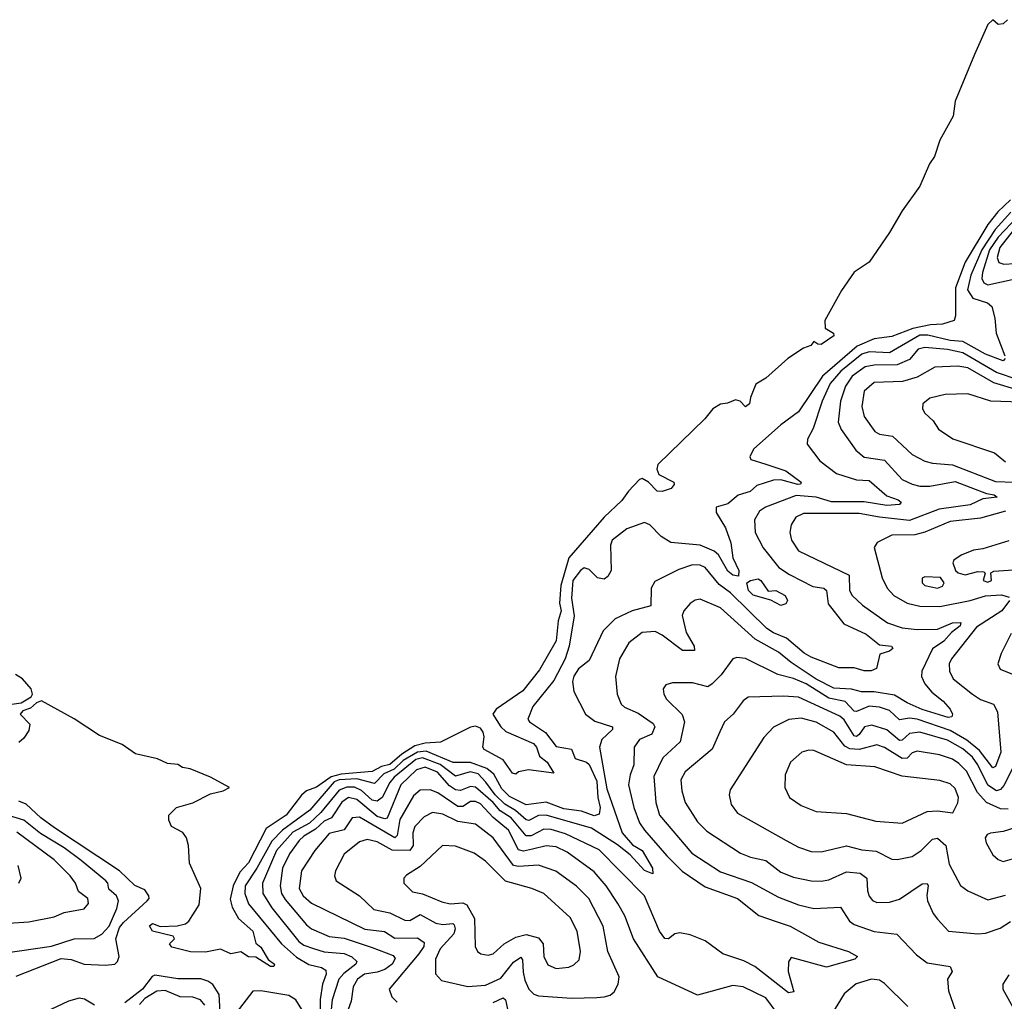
# Model space of a CAD drawing. Extents: x 1443846 to 1577407, y 839182 to 927291.
# Tile 233 of 256: x 1482259 to 1486160, y 918348 to 922237. Entities that reach past the tile are written whole.
import ezdxf

# ---------------------------------------------------------------- set-up
doc = ezdxf.new("R2010")
doc.units = 0

msp = doc.modelspace()

# ---------------------------------------------------------------- linework, layer by layer
at = {"layer": '0CON20XD'}
for points in [[(1486173, 922237), (1486155, 922220), (1486135, 922217.5), (1486115, 922236.7), (1486095, 922218.6), (1486041.4, 922098.6), (1485965, 921913.8), (1485957.1, 921855), (1485905, 921760), (1485883.8, 921695), (1485864.2, 921665.8), (1485825, 921577.5), (1485755, 921480), (1485705, 921393.3), (1485625, 921276.7), (1485565, 921236.7), (1485515, 921164), (1485448.9, 921045), (1485450, 921015), (1485483.8, 920995), (1485484.2, 920985), (1485435, 920950), (1485421.2, 920951.2), (1485405, 920962.5), (1485393.3, 920946.7), (1485365, 920936), (1485302.5, 920895), (1485215, 920817.1), (1485175, 920792.9), (1485155, 920740)], [(1486185, 921523.1), (1486134.5, 921475.5), (1486094.1, 921425.9), (1486004.4, 921275.6), (1485967, 921175), (1485966.9, 921063.1), (1485960.8, 921045), (1485915, 921030.2), (1485867.4, 921027.4), (1485797.2, 921012.8), (1485715, 920982.2), (1485645, 920972.4), (1485577.1, 920942.9), (1485440.3, 920825), (1485345, 920683), (1485275, 920631.6), (1485166.8, 920535), (1485151.8, 920505), (1485155.7, 920495), (1485215.8, 920475.8), (1485295, 920449.8), (1485355.6, 920404.4), (1485353, 920397), (1485342.5, 920395), (1485275, 920414.4), (1485245, 920412.3), (1485179.1, 920390.9), (1485152.5, 920367.5), (1485105, 920353.3), (1485065, 920318.9), (1485018.1, 920305), (1485018.2, 920285), (1485055, 920223.6), (1485076.4, 920163.6), (1485084.2, 920104.2), (1485108, 920055), (1485107.3, 920032.7), (1485085, 920035.4), (1485065, 920052.2), (1485027.2, 920117.2), (1485010.8, 920130.8), (1484955, 920154.8), (1484839.2, 920165), (1484799.8, 920189.7), (1484755, 920235.6), (1484735, 920244.4), (1484665, 920219.3), (1484606.4, 920175), (1484599.3, 920155), (1484601.8, 920055), (1484588.8, 920031.2), (1484575, 920020), (1484548, 920025), (1484515, 920058.5), (1484495, 920064.6), (1484480.4, 920055), (1484451, 920015), (1484445.8, 919945), (1484455.2, 919875), (1484436.1, 919755), (1484420.6, 919705), (1484375, 919618.5), (1484292.4, 919515), (1484272.3, 919465), (1484278.7, 919455), (1484342.3, 919412.3), (1484385, 919356.6), (1484445, 919346.5), (1484459.9, 919309.9), (1484505, 919295.1), (1484515.6, 919285.6), (1484545, 919220.4), (1484549.8, 919155), (1484559.4, 919115), (1484555, 919089.6), (1484535, 919081.8), (1484485, 919100.3), (1484415, 919109.6), (1484345, 919136), (1484265, 919126.6), (1484199.4, 919159.4), (1484168.8, 919188.8), (1484137.2, 919247.2), (1484109.9, 919269.9), (1484045, 919294.2), (1483976.1, 919293.9), (1483869.2, 919339.2), (1483835, 919334.3), (1483778.7, 919301.3), (1483742.1, 919267.9), (1483701.4, 919248.6), (1483665, 919211.1), (1483595, 919229.7), (1483525, 919225.1), (1483505, 919217.5), (1483408.3, 919105), (1483299.9, 919025), (1483257.5, 918982.5), (1483198.7, 918875), (1483152.5, 918805), (1483150.8, 918775), (1483165, 918734.2), (1483296.8, 918575), (1483355, 918522.1), (1483405, 918493.8), (1483455, 918481.2), (1483471.4, 918471.4), (1483473.7, 918455), (1483458.3, 918415), (1483449.4, 918355), (1483451.3, 918235)], [(1486185.7, 921474.3), (1486124.3, 921405.7), (1486071.2, 921325), (1486026.7, 921225), (1486013.8, 921166.2), (1486035, 921133.6), (1486092.9, 921115), (1486111.1, 921101.1), (1486122.3, 921055), (1486127.2, 920995), (1486162.3, 920905)], [(1486211, 921455), (1486135, 921375.7), (1486101.8, 921325), (1486073.5, 921235), (1486071.4, 921211.4), (1486079.4, 921195), (1486095, 921186.6), (1486245, 921220.1)], [(1486210, 921420), (1486141.6, 921335), (1486131.2, 921295), (1486138.2, 921275), (1486157.8, 921267.8), (1486245, 921273.4)], [(1486163.1, 920895), (1486155, 920885.7), (1486085, 920911.2), (1485995, 920961.9), (1485945, 920965.6), (1485856.5, 920986.5), (1485825, 920986.7), (1485705, 920916.6), (1485625, 920920.9), (1485595, 920911.4), (1485511.9, 920845), (1485470.4, 920795), (1485438.7, 920725), (1485403.1, 920616.9), (1485380.5, 920575), (1485379.5, 920555), (1485429.7, 920489.7), (1485495, 920438.9), (1485575, 920413.9), (1485625, 920410.8), (1485695, 920350.3), (1485739.4, 920335), (1485751.1, 920325), (1485744.5, 920315.5), (1485695, 920311.5), (1485605, 920326.8), (1485475, 920326.9), (1485415, 920345.5), (1485335, 920351.2), (1485214.4, 920305), (1485190.3, 920289.7), (1485170, 920255), (1485173.3, 920205), (1485204.8, 920144.8), (1485267, 920067), (1485308.9, 920038.9), (1485401.6, 919991.6), (1485445, 919984.2), (1485455.2, 919975), (1485462.2, 919922.2), (1485523.7, 919843.7), (1485612.3, 919802.3), (1485665, 919759.6), (1485712.9, 919755), (1485717.7, 919745), (1485705, 919735.3)], [(1486215, 920809.4), (1486129.5, 920839.5), (1485995, 920917), (1485935, 920930.3), (1485845, 920938.4), (1485818.6, 920931.4), (1485785, 920890), (1485735, 920869.9)], [(1485735, 920869.9), (1485645, 920868.6), (1485608.5, 920861.5), (1485557, 920825), (1485530.2, 920785), (1485511.3, 920725), (1485502.2, 920642.2), (1485513.2, 920613.2), (1485571.9, 920531.9), (1485605, 920504), (1485685, 920491.8), (1485754.8, 920414.8), (1485795, 920396.3), (1485825, 920388.3), (1485865, 920388.2), (1485965, 920407.2), (1486089.6, 920359.6), (1486119.2, 920355), (1486131.4, 920345), (1486075, 920338.4), (1486024.2, 920315), (1485902.5, 920297.5), (1485785, 920252.6), (1485665, 920266.3), (1485585, 920280.1), (1485365, 920281), (1485334.2, 920265.8), (1485315.3, 920235), (1485310, 920205), (1485317.1, 920175), (1485345, 920132), (1485545, 920035.5), (1485546.5, 919975), (1485557.1, 919955), (1485597.8, 919917.8), (1485696.9, 919846.9), (1485755, 919827.6), (1485815, 919820.9), (1485895, 919822.1), (1485955, 919847.2), (1485988.2, 919848.2), (1485985.6, 919835), (1485950.9, 919809.1), (1485921, 919775), (1485875, 919744.1), (1485832.6, 919655), (1485832.5, 919635), (1485845.3, 919605), (1485872.5, 919572.5), (1485917.1, 919537.1), (1485945, 919505.6), (1485954.4, 919485), (1485952.5, 919475), (1485937.5, 919472.5), (1485835, 919504.2), (1485775, 919530), (1485725, 919560.2), (1485645, 919573.6), (1485593.9, 919573.9), (1485554.1, 919584.1), (1485485, 919588.2), (1485415, 919624.6), (1485315, 919690), (1485265, 919731), (1485172.5, 919782.5), (1485035, 919907.1), (1484955, 919940.5), (1484935, 919937.5), (1484915, 919923.3), (1484890.5, 919895), (1484884.1, 919875.9), (1484899.4, 919809.4), (1484931.8, 919755), (1484933.1, 919736.9), (1484885, 919737.1), (1484805, 919798.8), (1484776.7, 919813.3), (1484725, 919809.2), (1484672.3, 919767.7), (1484635.3, 919705), (1484620, 919635), (1484625.5, 919564.5), (1484641.5, 919525), (1484655, 919513.3), (1484709.7, 919489.7), (1484768.5, 919448.5), (1484775.2, 919435.2), (1484764.1, 919405.9), (1484714.5, 919385), (1484693.8, 919355), (1484692.5, 919285), (1484677.7, 919245), (1484671.4, 919205), (1484692.8, 919115), (1484714.8, 919055), (1484734.2, 919025), (1484823.5, 918923.5), (1484883.5, 918863.5), (1484975, 918801.7), (1485103.2, 918755), (1485187.3, 918687.3), (1485256.6, 918663.4), (1485312.2, 918645), (1485425, 918581.9), (1485542.9, 918545), (1485578, 918525), (1485567.5, 918515), (1485455, 918482.9), (1485315, 918520.8), (1485305.4, 918504.6), (1485303.1, 918465), (1485325.8, 918385), (1485305, 918380.6), (1485172.2, 918485), (1485128.2, 918508.2), (1485045.3, 918535.3), (1484975, 918587.5), (1484915, 918610.7), (1484875, 918618.8), (1484855, 918615.3), (1484829.2, 918595), (1484815, 918596.8), (1484793.6, 918625), (1484734.8, 918765), (1484641.2, 918861.2), (1484555, 918947.7), (1484421, 919011), (1484365, 919028.2), (1484335, 919030), (1484285, 919003), (1484265, 919003.3), (1484206.2, 919075), (1484162.5, 919102.5), (1484135, 919135.3), (1484065, 919196.3), (1484045, 919199.3), (1484005, 919183.4), (1483985, 919185.2), (1483961.6, 919201.6), (1483914.5, 919255), (1483865, 919275.7), (1483831.6, 919265), (1483768.5, 919205), (1483715, 919073.6), (1483705, 919070.9), (1483675, 919079.9), (1483595, 919147.7), (1483561.4, 919155), (1483535, 919137), (1483494.9, 919075.1), (1483465, 919061.1), (1483431, 919029), (1483385, 919001.6), (1483366, 918985), (1483327.9, 918932.1), (1483300.3, 918875), (1483291.6, 918805), (1483296.8, 918775), (1483310.4, 918750.4), (1483395, 918650), (1483415, 918635.2), (1483484.9, 918604.9), (1483545, 918597.9), (1483655, 918561.3), (1483738.4, 918528.4), (1483746.9, 918516.9), (1483734.2, 918495), (1483705, 918473.5), (1483675, 918462.5), (1483625, 918455.6), (1483597.5, 918435), (1483580.4, 918405), (1483572.3, 918347.7), (1483560.4, 918315)], [(1486215, 920769.5), (1486118.2, 920798.2), (1486015, 920857.7), (1485976, 920864), (1485885, 920859.7), (1485815, 920820.2), (1485756.2, 920803.8), (1485645, 920800), (1485604.7, 920765), (1485595.3, 920705), (1485605, 920664.4), (1485647.5, 920605), (1485665, 920594.7), (1485716.9, 920586.9), (1485795, 920514), (1485845, 920487.3), (1485875, 920479.2), (1485955, 920472.7), (1486125, 920406.6), (1486275, 920401.4)], [(1485155, 920740), (1485150, 920715), (1485135, 920702.5), (1485113.8, 920725), (1485095, 920731.4), (1485063.1, 920716.9), (1485035, 920713.5), (1485005, 920695.3), (1484973.2, 920655), (1484787.1, 920475), (1484783.3, 920456.7), (1484791.1, 920435), (1484850, 920405), (1484852, 920395), (1484840.6, 920379.4), (1484805, 920367.8), (1484785, 920369.2), (1484750.9, 920405), (1484725, 920418.4), (1484715, 920414.5), (1484670.7, 920369.3), (1484645, 920332.5), (1484574.5, 920265.5), (1484435.2, 920105), (1484402.3, 919995), (1484397.1, 919925), (1484404, 919895), (1484392.3, 919855), (1484384.3, 919775.7), (1484318.9, 919661.1), (1484252.2, 919577.8), (1484147.3, 919505), (1484134.1, 919485), (1484165, 919435.3), (1484185, 919416.2), (1484295, 919368.6), (1484306.7, 919355), (1484318.5, 919318.5), (1484348.8, 919295), (1484375, 919252), (1484275, 919264.2), (1484235, 919256.2), (1484225, 919247.5), (1484211.7, 919251.7), (1484174.7, 919304.7), (1484098.7, 919345), (1484093.8, 919355), (1484099.7, 919395), (1484095, 919414.2), (1484085, 919430.4), (1484065, 919437.2), (1484045, 919433.3), (1483926, 919374), (1483865, 919370.6), (1483825, 919359.5), (1483773.3, 919326.7), (1483725, 919285.6), (1483692.4, 919277.6), (1483655, 919258.4), (1483532.9, 919247.1), (1483492.5, 919237.5), (1483435, 919195.9), (1483395, 919181.1), (1483375, 919164.2), (1483315, 919084.9), (1483235, 919031.9), (1483165, 918896.5), (1483130.7, 918859.3), (1483104.9, 918805), (1483092.6, 918752.6), (1483100.7, 918720.7), (1483126.3, 918676.3), (1483183.3, 918625), (1483195, 918577.5), (1483215, 918562), (1483242.9, 918512.9), (1483268.8, 918495), (1483266.2, 918485), (1483253.3, 918485), (1483195, 918522.5), (1483165, 918524), (1483135, 918543.3), (1483095, 918536.2), (1483055, 918554), (1482995, 918542), (1482936.1, 918543.9), (1482861.7, 918561.7), (1482852.5, 918575), (1482872.5, 918595), (1482867.5, 918605), (1482785, 918626), (1482772.9, 918647.1), (1482785, 918655.6), (1482815, 918643.8), (1482882.8, 918647.2), (1482915.8, 918654.2), (1482928.8, 918665), (1482969.8, 918730.3), (1482977.1, 918795), (1482932, 918895), (1482928, 918965), (1482920, 918995), (1482905, 919016.2), (1482860.7, 919040.7), (1482850, 919065), (1482850, 919085), (1482880, 919115), (1482945, 919133.8), (1483015, 919170), (1483065, 919182), (1483090, 919195), (1483014.4, 919235), (1482935, 919268.2), (1482904, 919274), (1482885, 919286.3), (1482845, 919290), (1482805, 919308.2), (1482718.3, 919328.3), (1482665, 919365.7), (1482575, 919400.6), (1482475, 919467.1), (1482345, 919537.6), (1482325, 919530.4), (1482301.6, 919508.4), (1482271.7, 919498.3), (1482261.2, 919485), (1482298.8, 919445), (1482295, 919420), (1482275, 919390), (1482255, 919372.5)], [(1486265, 920719.9), (1486106.2, 920725), (1486015.3, 920754.7), (1485925, 920751.3), (1485865, 920736.9), (1485837.5, 920715), (1485835.7, 920695), (1485845, 920678), (1485877.9, 920647.9), (1485898.6, 920615), (1485955.9, 920575.9), (1486121.2, 920521.2), (1486164.8, 920484.8)], [(1486165, 920289.3), (1486065, 920262.2), (1485945, 920249.1), (1485845, 920206.7), (1485805, 920195.8), (1485715, 920194.7), (1485656.2, 920165), (1485644.4, 920145), (1485675.5, 920025), (1485695.5, 919985), (1485721.9, 919955), (1485775.2, 919925.2), (1485825, 919913.4), (1485905, 919911.6), (1486025, 919935.4), (1486085, 919953.5), (1486148.6, 919958.6), (1486179.4, 919949.4)], [(1486177.6, 920172.4), (1486075, 920140), (1486037.5, 920135), (1485988.8, 920115), (1485960, 920095), (1485956.2, 920085), (1485966.2, 920055), (1485976.7, 920045), (1486005, 920037.1), (1486055, 920051.1), (1486078.9, 920048.9), (1486083.9, 920043.9), (1486075.8, 920015), (1486095, 920008.8), (1486109.6, 920015), (1486106.2, 920045), (1486117.9, 920052.1), (1486215, 920058.1)], [(1485705, 919735.3), (1485667.4, 919722.6), (1485654, 919666), (1485632.9, 919657.1), (1485605, 919657.5), (1485565, 919669.1), (1485505, 919668.8), (1485395, 919711.2), (1485366.5, 919726.5), (1485296.7, 919786.7), (1485245, 919807), (1485219.5, 919825), (1485075, 919966.1), (1485029.7, 919999.7), (1484975, 920065.9), (1484955.2, 920075.2), (1484925, 920076.6), (1484871, 920059), (1484775, 920010.6), (1484761.1, 919985), (1484760, 919915), (1484685, 919894.7), (1484617.6, 919862.4), (1484570.3, 919815), (1484515, 919697.5), (1484472.9, 919665), (1484455, 919636), (1484448.6, 919615), (1484454.4, 919575), (1484500.4, 919485), (1484538, 919458), (1484607.1, 919435), (1484607.5, 919425), (1484565.8, 919385), (1484555.8, 919355), (1484585, 919190), (1484645.5, 919015.5), (1484687.2, 918967.2), (1484725.2, 918945), (1484765.8, 918875), (1484767.8, 918852.2), (1484735, 918865.3), (1484677.3, 918927.3), (1484627.4, 918967.4), (1484525, 919033), (1484345, 919085.7), (1484315, 919083.5), (1484276, 919064), (1484265, 919066), (1484223.6, 919103.6), (1484181.6, 919128.4), (1484142.5, 919165), (1484106.2, 919216.2), (1484075, 919248.3), (1484043.3, 919256.7), (1483985, 919239.2), (1483925, 919286.2), (1483855, 919311.7), (1483828.8, 919305), (1483742.7, 919235), (1483725.4, 919214.6), (1483695.2, 919155), (1483675, 919140.3), (1483655, 919144), (1483612.6, 919182.6), (1483586.1, 919196.1), (1483555, 919196.2), (1483525, 919184.2), (1483451.9, 919095), (1483406.6, 919053.4), (1483341.7, 919018.3), (1483276.9, 918945), (1483221, 918815), (1483222.8, 918775), (1483257.3, 918717.3), (1483364.3, 918585), (1483385, 918570), (1483422.6, 918557.4), (1483465, 918543.2), (1483545, 918536.6), (1483575, 918524.3), (1483594.1, 918505), (1483590.8, 918495), (1483542.6, 918457.4), (1483523.4, 918435), (1483496.4, 918353.6), (1483492.6, 918315)], [(1485275, 919916.1), (1485235, 919937.1), (1485165, 919956.7), (1485146.2, 919975), (1485140, 920005), (1485153.8, 920015), (1485185, 920021.2), (1485195.1, 920015.1), (1485225, 919972.2), (1485255, 919975.2), (1485291.5, 919955), (1485301.2, 919935), (1485295, 919922.3), (1485275, 919916.1)], [(1485895, 919984.5), (1485915, 919992.7), (1485921.2, 920005), (1485906.7, 920026.7), (1485845, 920030), (1485835, 920024.4), (1485833.9, 920005), (1485845, 919995.2), (1485895, 919984.5)], [(1486180, 919935), (1486150.7, 919895), (1486050.2, 919829.8), (1485950.8, 919705), (1485941.5, 919685), (1485942.8, 919655), (1485956.8, 919625), (1486034.5, 919564.5)], [(1486187.5, 919805), (1486146.9, 919725), (1486134.3, 919684.3), (1486143.6, 919663.6), (1486205, 919638)], [(1486034.5, 919564.5), (1486065, 919542.8), (1486117.1, 919525), (1486133.2, 919495), (1486145.7, 919335), (1486125, 919277.3), (1486115, 919272.9), (1486061.8, 919341.8), (1486012.1, 919382.1), (1485945, 919420), (1485815, 919464.9), (1485785, 919469), (1485745, 919463.1), (1485705, 919499.8), (1485665, 919512.7), (1485625, 919517.2), (1485575, 919496.2), (1485565, 919497.2), (1485530, 919535), (1485465, 919548.9), (1485375, 919605.4), (1485325, 919627), (1485262.5, 919642.5), (1485135, 919705.4), (1485100.5, 919709.5), (1485085, 919704.3), (1485038.6, 919641.4), (1485002.1, 919605), (1484985, 919593.9), (1484925, 919608.9), (1484845, 919610), (1484818.5, 919601.5), (1484808.6, 919585), (1484810.6, 919565), (1484821.1, 919545), (1484884.1, 919484.1), (1484892.3, 919455), (1484875.3, 919375), (1484807.3, 919312.7), (1484771.4, 919238.6), (1484779.1, 919135), (1484793.7, 919085), (1484922.5, 918935), (1485035, 918860), (1485158.4, 918818.4), (1485265, 918759.7), (1485345, 918730.3), (1485405, 918715.8), (1485510.7, 918720.7), (1485546.9, 918665), (1485565, 918651.6), (1485643.8, 918623.8), (1485734.2, 918614.2), (1485811.8, 918531.8), (1485855, 918500.5), (1485945.6, 918485), (1485953.6, 918465), (1485934.5, 918435), (1485939.3, 918389.3), (1485975, 918286.7)], [(1482178.8, 919518.8), (1482265, 919530.6), (1482305, 919554.1), (1482310.2, 919565), (1482305, 919585.6), (1482269.8, 919625), (1482242.3, 919642.3)], [(1486194.9, 919275.1), (1486157.8, 919202.2), (1486145, 919186.9), (1486128.6, 919181.4), (1486095, 919203.7), (1486055.3, 919284.7), (1486034, 919315), (1485995, 919348.2), (1485935, 919381.9), (1485825, 919414.1), (1485785, 919408.5), (1485755, 919382.8), (1485745, 919380.8), (1485695, 919423.3), (1485635, 919442.1), (1485605.4, 919434.6), (1485585, 919404.3), (1485575, 919397.3), (1485565, 919399.4), (1485525, 919462.3), (1485507.7, 919477.7), (1485345, 919552.9), (1485285, 919557.2), (1485145, 919553.1), (1485125, 919538.6), (1485085.6, 919485), (1485051.8, 919455), (1485032.5, 919415), (1485003.1, 919346.9), (1484895, 919257.1), (1484878.4, 919225), (1484882.1, 919182.1), (1484895.4, 919135), (1484945, 919059.1), (1484981.9, 919021.9), (1485114.4, 918935), (1485155, 918918.6), (1485215, 918905.3), (1485275, 918859.2), (1485325, 918839.5), (1485395, 918824.7), (1485435, 918823.2), (1485465, 918828.9), (1485535, 918860.9), (1485589.4, 918855), (1485615.4, 918835), (1485617.3, 918785), (1485624.7, 918764.7), (1485637.6, 918747.6), (1485655, 918739.1), (1485705, 918740), (1485745, 918751.8), (1485835, 918812.5), (1485853.8, 918813.8), (1485858.7, 918805), (1485853.1, 918766.9), (1485856.3, 918745), (1485878.7, 918695), (1485895, 918673.3), (1485938.8, 918625), (1486054.8, 918614.8), (1486085, 918618.1), (1486143.2, 918636.8), (1486185, 918663.3)], [(1486175, 919108.4), (1486145, 919109.6), (1486089.6, 919135), (1486054.4, 919174.4), (1486009.6, 919259.6), (1485980.4, 919290.4), (1485955, 919306.7), (1485903.7, 919323.7), (1485815, 919339.2), (1485795, 919331.5), (1485775, 919311.3), (1485755, 919309.2), (1485685, 919353.2), (1485655, 919364), (1485585, 919345.3), (1485547.8, 919347.8), (1485528.4, 919358.4), (1485485, 919413.8), (1485415, 919453.5), (1485355, 919469.3), (1485306.2, 919463.8), (1485245.8, 919434.2), (1485206.8, 919393.2), (1485074.4, 919185), (1485070, 919165), (1485077.6, 919127.6), (1485103.4, 919093.4), (1485295.6, 918985), (1485345, 918958.5), (1485395, 918940.7), (1485435, 918940), (1485535, 918963.4), (1485595, 918947.5), (1485652.3, 918942.3), (1485715, 918911.2), (1485735, 918908.8), (1485795, 918921.5), (1485830, 918945), (1485875, 918989.7), (1485895, 918993.7), (1485927.9, 918965), (1485941.3, 918891.3), (1485986.7, 918806.7), (1486015.8, 918785), (1486095, 918749.6), (1486165, 918768.6)], [(1485755, 919053.3), (1485855, 919100), (1485895, 919101.8), (1485955.6, 919094.4), (1485975.8, 919134.2), (1485979.1, 919155), (1485965, 919190.6), (1485945, 919208.9), (1485905, 919222.7), (1485755, 919239.2), (1485647.2, 919277.2), (1485535, 919284.8), (1485405, 919341.3), (1485385, 919343.1), (1485357.5, 919335), (1485312.5, 919295), (1485291.2, 919245), (1485290, 919195), (1485308.6, 919155), (1485355, 919123.3), (1485415, 919099.5), (1485535, 919091.5), (1485650.7, 919060.7), (1485755, 919053.3)], [(1485260.3, 918300.3), (1485215, 918360.7), (1485125, 918405.2), (1485085, 918410.8), (1484945, 918372.2), (1484787.5, 918445), (1484691.1, 918595), (1484656.1, 918686.1), (1484628.9, 918735), (1484582.9, 918805), (1484535, 918861.1), (1484428.2, 918938.2), (1484385, 918959.3), (1484345, 918964.1), (1484290.5, 918950.5), (1484255, 918941.8), (1484235, 918948.1), (1484195.2, 919025), (1484135.2, 919075.2), (1484085, 919129.5), (1484065, 919138.8), (1484045, 919139.4), (1484015, 919119.2), (1483995, 919119.3), (1483915, 919173.7), (1483885, 919186), (1483845, 919184.2), (1483818.9, 919161.1), (1483765, 919068.1), (1483753.9, 919005), (1483745, 918995.7), (1483605, 919076.7), (1483575.6, 919075), (1483545, 919027), (1483485, 919011.9), (1483427.9, 918945), (1483375.8, 918865), (1483366, 918795), (1483382.7, 918765), (1483415, 918735.8), (1483627, 918633), (1483704.2, 918624.2), (1483745, 918597.1), (1483835, 918599.5), (1483861.1, 918581.1), (1483860, 918565), (1483840, 918535), (1483722.9, 918395), (1483733.1, 918365), (1483755, 918343.8)], [(1482245, 918446.8), (1482423.2, 918516.8), (1482462.8, 918512.8), (1482515, 918494.4), (1482599.3, 918490.8), (1482635.6, 918495), (1482646.1, 918505), (1482652.6, 918525), (1482640.1, 918595), (1482655, 918640.2), (1482669.7, 918660.3), (1482763.9, 918745), (1482771.4, 918755), (1482770, 918765), (1482755, 918788.6), (1482715, 918805.9), (1482654.9, 918864.9), (1482397, 919035), (1482342.7, 919075), (1482285, 919129), (1482255, 919140.9)], [(1482130.7, 918529.3), (1482385, 918566.4), (1482474.4, 918595.6), (1482554.2, 918595.8), (1482585, 918613.2), (1482613, 918645), (1482643.5, 918715), (1482650, 918745), (1482641.9, 918765), (1482612.5, 918792.5), (1482608.8, 918815), (1482600.5, 918825), (1482502.6, 918905), (1482435, 918955.7), (1482341.9, 919011.9), (1482275.4, 919065.4), (1482214.4, 919084.4)], [(1484445, 918359.8), (1484545, 918363), (1484575, 918364.7), (1484598.3, 918371.7), (1484614.7, 918385.3), (1484630.4, 918415), (1484633.5, 918445), (1484589.5, 918545), (1484571.2, 918645), (1484513.5, 918755), (1484464.4, 918804.4), (1484383.4, 918863.4), (1484315, 918886.5), (1484235, 918882), (1484215, 918885.9), (1484135, 918994.7), (1484065, 919049.5), (1483995, 919059.5), (1483935, 919089.5), (1483894.3, 919095.7), (1483861.6, 919078.4), (1483825, 919040.4), (1483817, 919015), (1483818.4, 918965), (1483804.9, 918945.1), (1483735, 918946.1), (1483675, 918980), (1483635, 918988.9), (1483605, 918980), (1483545, 918931.1), (1483510.4, 918865), (1483506.7, 918845), (1483513.1, 918825), (1483605, 918766.1), (1483661.5, 918711.5), (1483725, 918697.8), (1483785, 918668.6), (1483805, 918667.6), (1483845, 918691.1), (1483907.7, 918657.7), (1483935, 918652), (1483975, 918655.7), (1483980.6, 918650.6), (1483984.8, 918635), (1483978.9, 918615), (1483924.8, 918555), (1483905.8, 918515), (1483906.9, 918456.9), (1483929.7, 918429.7), (1484035, 918406.3), (1484105, 918411.1), (1484165, 918439.1), (1484215, 918502.1), (1484245, 918522.2), (1484251.7, 918511.7), (1484253.2, 918463.2), (1484260.9, 918430.9), (1484276, 918396), (1484295.6, 918375.6), (1484315, 918369.5), (1484445, 918359.8)], [(1486227.1, 919042.9), (1486155, 919020.9), (1486105, 919014.3), (1486091.9, 919008.1), (1486084.2, 918995), (1486088.6, 918975), (1486115, 918927.5), (1486135, 918909.5), (1486155, 918901.5), (1486275, 918936)], [(1482215, 918657.2), (1482295, 918662.5), (1482395, 918682.2), (1482435, 918698.9), (1482515, 918714.5), (1482531.9, 918735), (1482529.1, 918755), (1482492.2, 918782.2), (1482480, 918815), (1482458.7, 918845), (1482395, 918908.6), (1482247.5, 919017.5)], [(1484385, 918477.7), (1484435, 918482.7), (1484455, 918492.2), (1484475, 918512.5), (1484481.2, 918545), (1484468.2, 918625), (1484439.9, 918679.9), (1484335, 918774.1), (1484287.5, 918795), (1484184.2, 918824.2), (1484105, 918903.4), (1484060, 918935), (1483985, 918962.3), (1483934.7, 918965.3), (1483845, 918882.3), (1483792, 918848), (1483781.4, 918835), (1483780.8, 918815), (1483815, 918781.8), (1483855, 918772.8), (1483931.5, 918741.5), (1483965, 918734.4), (1484015, 918737.9), (1484030.3, 918730.3), (1484061, 918675), (1484063.5, 918565), (1484072.5, 918545), (1484085.5, 918535.5), (1484115, 918530), (1484135, 918535.5), (1484178.5, 918575), (1484225, 918602), (1484265, 918612.8), (1484315, 918598.6), (1484333, 918575), (1484336.1, 918525), (1484351.9, 918491.9), (1484385, 918477.7)], [(1482256.2, 918815), (1482264.2, 918835), (1482252.9, 918885)], [(1483053.8, 918305), (1483048.8, 918375), (1483024.1, 918414.1), (1483005, 918427.8), (1482976.5, 918436.5), (1482885, 918437.1), (1482795, 918451.4), (1482784.4, 918445.6), (1482745.1, 918395), (1482675, 918340.9)], [(1485777.2, 918327.2), (1485685, 918418.5), (1485665, 918430.9), (1485634.3, 918435.7), (1485572.8, 918417.2), (1485525, 918377.1), (1485474.7, 918295)], [(1486178, 918452), (1486154.4, 918415), (1486154.5, 918395), (1486194.1, 918324.1)], [(1482992.6, 918332.6), (1482975, 918353.9), (1482944.3, 918364.3), (1482895, 918365.7), (1482835, 918389.7), (1482802.8, 918387.2), (1482755, 918359.1), (1482734.1, 918335)], [(1483376.2, 918315), (1483352.9, 918352.9), (1483325, 918370.2), (1483215, 918389.5), (1483182.7, 918387.3), (1483103.5, 918285)], [(1482555, 918332.7), (1482516, 918356), (1482495, 918359.8), (1482452.4, 918347.6), (1482315, 918283.2)], [(1484135, 918342.2), (1484175, 918360.8), (1484184, 918354), (1484194.4, 918304.4)]]:
    msp.add_lwpolyline(points, dxfattribs=at)

doc.saveas('drawing.dxf')
